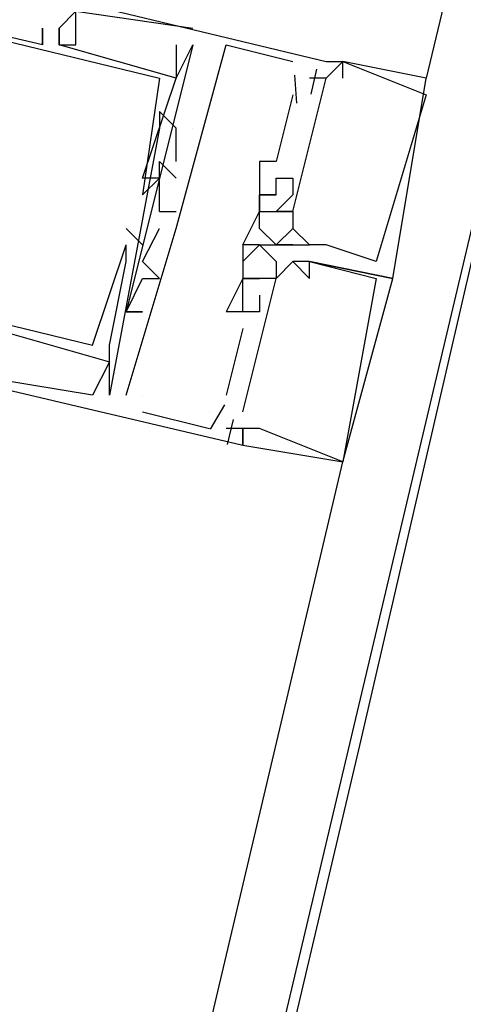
# Model space of a CAD drawing. Header units: feet. Extents: x -79 to 198, y -22 to 181.
# Tile 104 of 256: x 121.355 to 121.71, y 48.184 to 48.971. Entities that reach past the tile are written whole.
import ezdxf

# ---------------------------------------------------------------- set-up
doc = ezdxf.new("R2010")
doc.units = ezdxf.units.FT
doc.layers.add('A-LINEA', color=7, linetype='CONTINUOUS')

msp = doc.modelspace()

# ---------------------------------------------------------------- linework, layer by layer
at = {"layer": 'A-LINEA'}
for p, q in [((123.44, 56.2978), (121.68, 48.9244)), ((121.3733, 48.9644), (121.3733, 48.9644)), ((121.3733, 48.9644), (121.3733, 48.9644)), ((121.3733, 48.9644), (121.3733, 48.9644)), ((121.3733, 48.9644), (121.3733, 48.9644)), ((121.3733, 48.9644), (121.3733, 48.9644)), ((121.3733, 48.9644), (121.3733, 48.9644)), ((121.3867, 48.9644), (121.3867, 48.9644)), ((121.3867, 48.9644), (121.3867, 48.9644)), ((121.3867, 48.9644), (121.3867, 48.9644)), ((121.3867, 48.9644), (121.3867, 48.9644)), ((121.3867, 48.9644), (121.3867, 48.9644)), ((121.3867, 48.9644), (121.3867, 48.9644)), ((121.3867, 48.9644), (121.3867, 48.9644)), ((121.3867, 48.9644), (121.3867, 48.9644)), ((121.3867, 48.9644), (121.3867, 48.9644)), ((121.3867, 48.9644), (121.3867, 48.9644)), ((121.3867, 48.9644), (121.3867, 48.9644)), ((121.3867, 48.9644), (121.3867, 48.9644)), ((121.3867, 48.9644), (121.3867, 48.9644)), ((121.3867, 48.9644), (121.3867, 48.9644)), ((121.3867, 48.9644), (121.3867, 48.9644)), ((121.4933, 48.9644), (121.4933, 48.9644)), ((121.4933, 48.9644), (121.4933, 48.9644)), ((121.4933, 48.9644), (121.4933, 48.9644)), ((121.3733, 48.9511), (121.3733, 48.9511)), ((121.3733, 48.9511), (121.3733, 48.9511)), ((121.3733, 48.9511), (121.3733, 48.9511)), ((121.3733, 48.9511), (121.3733, 48.9511)), ((121.3733, 48.9511), (121.3733, 48.9511)), ((121.3733, 48.9511), (121.3733, 48.9511)), ((121.3867, 48.9511), (121.3867, 48.9511)), ((121.3867, 48.9511), (121.3867, 48.9511)), ((121.3867, 48.9511), (121.3867, 48.9511)), ((121.3867, 48.9511), (121.3867, 48.9511)), ((121.3867, 48.9511), (121.3867, 48.9511)), ((121.3867, 48.9511), (121.3867, 48.9511)), ((121.3867, 48.9511), (121.3867, 48.9511)), ((121.3867, 48.9511), (121.3867, 48.9511)), ((121.3867, 48.9511), (121.3867, 48.9511)), ((121.4, 48.9511), (121.4, 48.9511)), ((121.4, 48.9511), (121.4, 48.9511)), ((121.4, 48.9511), (121.4, 48.9511)), ((121.4933, 48.9511), (121.44, 48.7378)), ((121.4933, 48.9511), (121.44, 48.7378)), ((121.4933, 48.9511), (121.44, 48.7378)), ((121.48, 48.9511), (121.48, 48.9511)), ((121.48, 48.9511), (121.48, 48.9511)), ((121.48, 48.9511), (121.48, 48.9511)), ((121.48, 48.9511), (121.48, 48.9511)), ((121.48, 48.9511), (121.48, 48.9511)), ((121.48, 48.9511), (121.48, 48.9511)), ((121.4933, 48.9511), (121.4933, 48.9511)), ((121.4933, 48.9511), (121.4933, 48.9511)), ((121.4933, 48.9511), (121.4933, 48.9511)), ((121.4933, 48.9511), (121.4933, 48.9511)), ((121.4933, 48.9511), (121.4933, 48.9511)), ((121.4933, 48.9511), (121.4933, 48.9511)), ((121.4933, 48.9511), (121.4933, 48.9511)), ((121.4933, 48.9511), (121.4933, 48.9511)), ((121.4933, 48.9511), (121.4933, 48.9511)), ((121.52, 48.9511), (121.52, 48.9511)), ((121.52, 48.9511), (121.52, 48.9511)), ((121.52, 48.9511), (121.52, 48.9511)), ((121.5733, 48.9378), (121.5733, 48.9378)), ((121.5733, 48.9378), (121.5733, 48.9378)), ((121.5733, 48.9378), (121.5733, 48.9378)), ((121.6, 48.9378), (121.6, 48.9378)), ((121.6, 48.9378), (121.6, 48.9378)), ((121.6, 48.9378), (121.6, 48.9378)), ((121.6, 48.9378), (121.6, 48.9378)), ((121.6, 48.9378), (121.6, 48.9378)), ((121.6, 48.9378), (121.6, 48.9378)), ((121.6133, 48.9378), (121.6133, 48.9378)), ((121.6133, 48.9378), (121.6133, 48.9378)), ((121.6133, 48.9378), (121.6133, 48.9378)), ((121.6133, 48.9378), (121.6133, 48.9378)), ((121.6133, 48.9378), (121.6133, 48.9378)), ((121.6133, 48.9378), (121.6133, 48.9378)), ((121.6133, 48.9378), (121.6133, 48.9378)), ((121.6133, 48.9378), (121.6133, 48.9378)), ((121.6133, 48.9378), (121.6133, 48.9378)), ((121.6133, 48.9378), (121.6133, 48.9378)), ((121.6133, 48.9378), (121.6133, 48.9378)), ((121.6133, 48.9378), (121.6133, 48.9378)), ((121.6133, 48.9378), (121.6133, 48.9378)), ((121.6133, 48.9378), (121.6133, 48.9378)), ((121.6133, 48.9378), (121.6133, 48.9378)), ((121.5923, 48.9317), (121.5876, 48.9117)), ((121.5923, 48.9317), (121.5876, 48.9117)), ((121.5923, 48.9317), (121.5876, 48.9117)), ((121.4667, 48.9244), (121.4667, 48.9244)), ((121.4667, 48.9244), (121.4667, 48.9244)), ((121.4667, 48.9244), (121.4667, 48.9244)), ((121.4667, 48.9244), (121.4667, 48.9244)), ((121.4667, 48.9244), (121.4667, 48.9244)), ((121.4667, 48.9244), (121.4667, 48.9244)), ((121.48, 48.9244), (121.48, 48.9244)), ((121.48, 48.9244), (121.48, 48.9244)), ((121.48, 48.9244), (121.48, 48.9244)), ((121.48, 48.9244), (121.48, 48.9244)), ((121.48, 48.9244), (121.48, 48.9244)), ((121.48, 48.9244), (121.48, 48.9244)), ((121.48, 48.9244), (121.48, 48.9244)), ((121.48, 48.9244), (121.48, 48.9244)), ((121.48, 48.9244), (121.48, 48.9244)), ((121.48, 48.9244), (121.48, 48.9244)), ((121.48, 48.9244), (121.48, 48.9244)), ((121.48, 48.9244), (121.48, 48.9244)), ((121.5746, 48.9269), (121.5762, 48.9043)), ((121.5746, 48.9269), (121.5762, 48.9043)), ((121.5746, 48.9269), (121.5762, 48.9043)), ((121.5867, 48.9244), (121.5867, 48.9244)), ((121.5867, 48.9244), (121.5867, 48.9244)), ((121.5867, 48.9244), (121.5867, 48.9244)), ((121.6, 48.9244), (121.6, 48.9244)), ((121.6, 48.9244), (121.6, 48.9244)), ((121.6, 48.9244), (121.6, 48.9244)), ((121.6, 48.9244), (121.6, 48.9244)), ((121.6, 48.9244), (121.6, 48.9244)), ((121.6, 48.9244), (121.6, 48.9244)), ((121.6, 48.9244), (121.6, 48.9244)), ((121.6, 48.9244), (121.6, 48.9244)), ((121.6, 48.9244), (121.6, 48.9244)), ((121.6133, 48.9244), (121.6133, 48.9244)), ((121.6133, 48.9244), (121.6133, 48.9244)), ((121.6133, 48.9244), (121.6133, 48.9244)), ((121.6133, 48.9244), (121.6133, 48.9244)), ((121.6133, 48.9244), (121.6133, 48.9244)), ((121.6133, 48.9244), (121.6133, 48.9244)), ((121.68, 48.9244), (121.68, 48.9244)), ((121.68, 48.9244), (121.68, 48.9244)), ((121.68, 48.9244), (121.68, 48.9244)), ((121.68, 48.9244), (121.68, 48.9244)), ((121.68, 48.9244), (121.68, 48.9244)), ((121.68, 48.9244), (121.68, 48.9244)), ((121.5733, 48.9111), (121.56, 48.8578)), ((121.5733, 48.9111), (121.56, 48.8578)), ((121.5733, 48.9111), (121.56, 48.8578)), ((121.5733, 48.9111), (121.5733, 48.9111)), ((121.5733, 48.9111), (121.5733, 48.9111)), ((121.5733, 48.9111), (121.5733, 48.9111)), ((121.68, 48.9111), (121.68, 48.9111)), ((121.68, 48.9111), (121.68, 48.9111)), ((121.68, 48.9111), (121.68, 48.9111)), ((121.68, 48.9111), (121.68, 48.9111)), ((121.68, 48.9111), (121.68, 48.9111)), ((121.68, 48.9111), (121.68, 48.9111)), ((121.4667, 48.8978), (121.4667, 48.8978)), ((121.4667, 48.8978), (121.4667, 48.8978)), ((121.4667, 48.8978), (121.4667, 48.8978)), ((121.4667, 48.8844), (121.4667, 48.8844)), ((121.4667, 48.8844), (121.4667, 48.8844)), ((121.4667, 48.8844), (121.4667, 48.8844)), ((121.48, 48.8578), (121.48, 48.8844)), ((121.48, 48.8844), (121.48, 48.8844)), ((121.48, 48.8844), (121.48, 48.8844)), ((121.48, 48.8578), (121.48, 48.8844)), ((121.48, 48.8844), (121.48, 48.8844)), ((121.48, 48.8844), (121.48, 48.8844)), ((121.48, 48.8578), (121.48, 48.8844)), ((121.48, 48.8844), (121.48, 48.8844)), ((121.48, 48.8844), (121.48, 48.8844)), ((121.4933, 48.8844), (121.4933, 48.8844)), ((121.4933, 48.8844), (121.4933, 48.8844)), ((121.4933, 48.8844), (121.4933, 48.8844)), ((121.4933, 48.8844), (121.4933, 48.8844)), ((121.4933, 48.8844), (121.4933, 48.8844)), ((121.4933, 48.8844), (121.4933, 48.8844)), ((121.4667, 48.8578), (121.4667, 48.8578)), ((121.4667, 48.8578), (121.4667, 48.8578)), ((121.4667, 48.8578), (121.4667, 48.8578)), ((121.48, 48.8578), (121.48, 48.8578)), ((121.48, 48.8578), (121.48, 48.8578)), ((121.48, 48.8578), (121.48, 48.8578)), ((121.5467, 48.8578), (121.5467, 48.8578)), ((121.5467, 48.8578), (121.5467, 48.8578)), ((121.5467, 48.8578), (121.5467, 48.8578)), ((121.56, 48.8578), (121.56, 48.8578)), ((121.56, 48.8578), (121.56, 48.8578)), ((121.56, 48.8578), (121.56, 48.8578)), ((121.4533, 48.8444), (121.4533, 48.8444)), ((121.4533, 48.8444), (121.4533, 48.8444)), ((121.4533, 48.8444), (121.4533, 48.8444)), ((121.4533, 48.8444), (121.4533, 48.8444)), ((121.4533, 48.8444), (121.4533, 48.8444)), ((121.4533, 48.8444), (121.4533, 48.8444)), ((121.4667, 48.8444), (121.4667, 48.8444)), ((121.4667, 48.8444), (121.4667, 48.8444)), ((121.4667, 48.8444), (121.4667, 48.8444)), ((121.4667, 48.8444), (121.4667, 48.8444)), ((121.4667, 48.8444), (121.4667, 48.8444)), ((121.4667, 48.8444), (121.4667, 48.8444)), ((121.48, 48.8444), (121.48, 48.8444)), ((121.48, 48.8444), (121.48, 48.8444)), ((121.48, 48.8444), (121.48, 48.8444)), ((121.56, 48.8444), (121.56, 48.8444)), ((121.56, 48.8444), (121.56, 48.8444)), ((121.56, 48.8444), (121.56, 48.8444)), ((121.5733, 48.8444), (121.5733, 48.8444)), ((121.5733, 48.8444), (121.5733, 48.8444)), ((121.5733, 48.8444), (121.5733, 48.8444)), ((121.4533, 48.8311), (121.4533, 48.8311)), ((121.4533, 48.8311), (121.4533, 48.8311)), ((121.4533, 48.8311), (121.4533, 48.8311)), ((121.4533, 48.8311), (121.4533, 48.8311)), ((121.4533, 48.8311), (121.4533, 48.8311)), ((121.4533, 48.8311), (121.4533, 48.8311)), ((121.5467, 48.8311), (121.5467, 48.8311)), ((121.5467, 48.8311), (121.5467, 48.8311)), ((121.5467, 48.8311), (121.5467, 48.8311)), ((121.5467, 48.8311), (121.5467, 48.8311)), ((121.5467, 48.8311), (121.5467, 48.8311)), ((121.5467, 48.8311), (121.5467, 48.8311)), ((121.56, 48.8311), (121.56, 48.8311)), ((121.56, 48.8311), (121.56, 48.8311)), ((121.56, 48.8311), (121.56, 48.8311)), ((121.56, 48.8311), (121.56, 48.8311)), ((121.56, 48.8311), (121.56, 48.8311)), ((121.56, 48.8311), (121.56, 48.8311)), ((121.5733, 48.8311), (121.5733, 48.8311)), ((121.5733, 48.8311), (121.5733, 48.8311)), ((121.5733, 48.8311), (121.5733, 48.8311)), ((121.4667, 48.8178), (121.4667, 48.8178)), ((121.4667, 48.8178), (121.4667, 48.8178)), ((121.4667, 48.8178), (121.4667, 48.8178)), ((121.4667, 48.8178), (121.48, 48.8178)), ((121.4667, 48.8178), (121.4667, 48.8178)), ((121.4667, 48.8178), (121.48, 48.8178)), ((121.4667, 48.8178), (121.4667, 48.8178)), ((121.4667, 48.8178), (121.48, 48.8178)), ((121.4667, 48.8178), (121.4667, 48.8178)), ((121.48, 48.8178), (121.48, 48.8178)), ((121.48, 48.8178), (121.48, 48.8178)), ((121.48, 48.8178), (121.48, 48.8178)), ((121.5467, 48.8178), (121.5467, 48.8178)), ((121.5467, 48.8178), (121.5467, 48.8178)), ((121.5467, 48.8178), (121.5467, 48.8178)), ((121.5467, 48.8178), (121.5467, 48.8178)), ((121.5467, 48.8178), (121.5467, 48.8178)), ((121.5467, 48.8178), (121.5467, 48.8178)), ((121.5467, 48.8178), (121.5467, 48.8178)), ((121.5467, 48.8178), (121.5467, 48.8178)), ((121.5467, 48.8178), (121.5467, 48.8178)), ((121.5467, 48.8178), (121.5467, 48.8178)), ((121.5467, 48.8178), (121.5467, 48.8178)), ((121.5467, 48.8178), (121.5467, 48.8178)), ((121.5467, 48.8178), (121.5467, 48.8178)), ((121.5467, 48.8178), (121.5467, 48.8178)), ((121.5467, 48.8178), (121.5467, 48.8178)), ((121.56, 48.8178), (121.56, 48.8178)), ((121.56, 48.8178), (121.56, 48.8178)), ((121.56, 48.8178), (121.56, 48.8178)), ((121.56, 48.8178), (121.56, 48.8178)), ((121.56, 48.8178), (121.56, 48.8178)), ((121.56, 48.8178), (121.56, 48.8178)), ((121.56, 48.8178), (121.56, 48.8178)), ((121.56, 48.8178), (121.56, 48.8178)), ((121.56, 48.8178), (121.56, 48.8178)), ((121.56, 48.8178), (121.56, 48.8178)), ((121.56, 48.8178), (121.56, 48.8178)), ((121.56, 48.8178), (121.56, 48.8178)), ((121.5733, 48.8178), (121.5733, 48.8178)), ((121.5733, 48.8178), (121.5733, 48.8178)), ((121.5733, 48.8178), (121.5733, 48.8178)), ((121.5733, 48.8178), (121.5733, 48.8178)), ((121.5733, 48.8178), (121.5733, 48.8178)), ((121.5733, 48.8178), (121.5733, 48.8178)), ((121.5733, 48.8178), (121.5733, 48.8178)), ((121.5733, 48.8178), (121.5733, 48.8178)), ((121.5733, 48.8178), (121.5733, 48.8178)), ((121.5733, 48.8178), (121.5733, 48.8178)), ((121.5733, 48.8178), (121.5733, 48.8178)), ((121.5733, 48.8178), (121.5733, 48.8178)), ((121.5733, 48.8178), (121.5733, 48.8178)), ((121.5733, 48.8178), (121.5733, 48.8178)), ((121.5733, 48.8178), (121.5733, 48.8178)), ((121.5733, 48.8178), (121.5733, 48.8178)), ((121.5733, 48.8178), (121.5733, 48.8178)), ((121.5733, 48.8178), (121.5733, 48.8178)), ((121.44, 48.8044), (121.4533, 48.7911)), ((121.44, 48.8044), (121.44, 48.8044)), ((121.44, 48.6711), (121.48, 48.8044)), ((121.44, 48.8044), (121.4533, 48.7911)), ((121.44, 48.8044), (121.44, 48.8044)), ((121.44, 48.6711), (121.48, 48.8044)), ((121.44, 48.8044), (121.4533, 48.7911)), ((121.44, 48.8044), (121.44, 48.8044)), ((121.44, 48.6711), (121.48, 48.8044)), ((121.4667, 48.8044), (121.4667, 48.8044)), ((121.4667, 48.8044), (121.4667, 48.8044)), ((121.4667, 48.8044), (121.4667, 48.8044)), ((121.4667, 48.8044), (121.4667, 48.8044)), ((121.4667, 48.8044), (121.4667, 48.8044)), ((121.4667, 48.8044), (121.4667, 48.8044)), ((121.4667, 48.8044), (121.4667, 48.8044)), ((121.4667, 48.8044), (121.4667, 48.8044)), ((121.4667, 48.8044), (121.4667, 48.8044)), ((121.48, 48.8044), (121.48, 48.8044)), ((121.48, 48.8044), (121.48, 48.8044)), ((121.48, 48.8044), (121.48, 48.8044)), ((121.48, 48.8044), (121.48, 48.8044)), ((121.48, 48.8044), (121.48, 48.8044)), ((121.48, 48.8044), (121.48, 48.8044)), ((121.5467, 48.8044), (121.5467, 48.8044)), ((121.5467, 48.8044), (121.5467, 48.8044)), ((121.5467, 48.8044), (121.5467, 48.8044)), ((121.5467, 48.8044), (121.5467, 48.8044)), ((121.5467, 48.8044), (121.5467, 48.8044)), ((121.5467, 48.8044), (121.5467, 48.8044)), ((121.5733, 48.8044), (121.5733, 48.8044)), ((121.5733, 48.8044), (121.5733, 48.8044)), ((121.5733, 48.8044), (121.5733, 48.8044)), ((121.5733, 48.8044), (121.5733, 48.8044)), ((121.5733, 48.8044), (121.5733, 48.8044)), ((121.5733, 48.8044), (121.5733, 48.8044)), ((121.5733, 48.8044), (121.5733, 48.8044)), ((121.5733, 48.8044), (121.5733, 48.8044)), ((121.5733, 48.8044), (121.5733, 48.8044)), ((121.5733, 48.8044), (121.5733, 48.8044)), ((121.5733, 48.8044), (121.5733, 48.8044)), ((121.5733, 48.8044), (121.5733, 48.8044)), ((121.44, 48.7911), (121.44, 48.7911)), ((121.44, 48.7911), (121.44, 48.7911)), ((121.44, 48.7911), (121.44, 48.7911)), ((121.44, 48.7911), (121.44, 48.7911)), ((121.44, 48.7911), (121.44, 48.7911)), ((121.44, 48.7911), (121.44, 48.7911)), ((121.4533, 48.7911), (121.4533, 48.7911)), ((121.4533, 48.7911), (121.4533, 48.7911)), ((121.4533, 48.7911), (121.4533, 48.7911)), ((121.5333, 48.7911), (121.5333, 48.7911)), ((121.5333, 48.7911), (121.5333, 48.7911)), ((121.5333, 48.7911), (121.5333, 48.7911)), ((121.5333, 48.7911), (121.5333, 48.7911)), ((121.5333, 48.7911), (121.5333, 48.7911)), ((121.5333, 48.7911), (121.5333, 48.7911)), ((121.5333, 48.7911), (121.5333, 48.7911)), ((121.5333, 48.7911), (121.5333, 48.7911)), ((121.5333, 48.7911), (121.5333, 48.7911)), ((121.5467, 48.7911), (121.5467, 48.7911)), ((121.5467, 48.7911), (121.5467, 48.7911)), ((121.5467, 48.7911), (121.5467, 48.7911)), ((121.5467, 48.7911), (121.5467, 48.7911)), ((121.5467, 48.7911), (121.5467, 48.7911)), ((121.5467, 48.7911), (121.5467, 48.7911)), ((121.5467, 48.7911), (121.5467, 48.7911)), ((121.5467, 48.7911), (121.5467, 48.7911)), ((121.5467, 48.7911), (121.5467, 48.7911)), ((121.5467, 48.7911), (121.5467, 48.7911)), ((121.5467, 48.7911), (121.5467, 48.7911)), ((121.5467, 48.7911), (121.5467, 48.7911)), ((121.5733, 48.7911), (121.56, 48.7911)), ((121.56, 48.7911), (121.56, 48.7911)), ((121.5733, 48.7911), (121.56, 48.7911)), ((121.56, 48.7911), (121.56, 48.7911)), ((121.5733, 48.7911), (121.56, 48.7911)), ((121.56, 48.7911), (121.56, 48.7911)), ((121.56, 48.7911), (121.56, 48.7911)), ((121.56, 48.7911), (121.56, 48.7911)), ((121.56, 48.7911), (121.56, 48.7911)), ((121.56, 48.7911), (121.56, 48.7911)), ((121.56, 48.7911), (121.56, 48.7911)), ((121.56, 48.7911), (121.56, 48.7911)), ((121.56, 48.7911), (121.56, 48.7911)), ((121.56, 48.7911), (121.56, 48.7911)), ((121.56, 48.7911), (121.56, 48.7911)), ((121.56, 48.7911), (121.56, 48.7911)), ((121.56, 48.7911), (121.56, 48.7911)), ((121.56, 48.7911), (121.56, 48.7911)), ((121.5733, 48.7911), (121.5733, 48.7911)), ((121.5733, 48.7911), (121.5733, 48.7911)), ((121.5733, 48.7911), (121.5733, 48.7911)), ((121.5733, 48.7911), (121.5733, 48.7911)), ((121.5733, 48.7911), (121.5733, 48.7911)), ((121.5733, 48.7911), (121.5733, 48.7911)), ((121.5733, 48.7911), (121.5733, 48.7911)), ((121.5733, 48.7911), (121.5733, 48.7911)), ((121.5733, 48.7911), (121.5733, 48.7911)), ((121.5867, 48.7911), (121.5867, 48.7911)), ((121.5867, 48.7911), (121.5867, 48.7911)), ((121.5867, 48.7911), (121.5867, 48.7911)), ((121.5867, 48.7911), (121.5867, 48.7911)), ((121.5867, 48.7911), (121.5867, 48.7911)), ((121.5867, 48.7911), (121.5867, 48.7911)), ((121.5867, 48.7911), (121.5867, 48.7911)), ((121.5867, 48.7911), (121.5867, 48.7911)), ((121.5867, 48.7911), (121.5867, 48.7911)), ((121.5867, 48.7911), (121.5867, 48.7911)), ((121.5867, 48.7911), (121.5867, 48.7911)), ((121.5867, 48.7911), (121.5867, 48.7911)), ((121.5867, 48.7911), (121.5867, 48.7911)), ((121.5867, 48.7911), (121.5867, 48.7911)), ((121.5867, 48.7911), (121.5867, 48.7911)), ((121.5867, 48.7911), (121.5867, 48.7911)), ((121.5867, 48.7911), (121.5867, 48.7911)), ((121.5867, 48.7911), (121.5867, 48.7911)), ((121.6, 48.7911), (121.6, 48.7911)), ((121.6, 48.7911), (121.6, 48.7911)), ((121.6, 48.7911), (121.6, 48.7911)), ((121.6, 48.7911), (121.6, 48.7911)), ((121.6, 48.7911), (121.6, 48.7911)), ((121.6, 48.7911), (121.6, 48.7911)), ((121.6, 48.7911), (121.6, 48.7911)), ((121.6, 48.7911), (121.6, 48.7911)), ((121.6, 48.7911), (121.6, 48.7911)), ((121.6, 48.7911), (121.6, 48.7911)), ((121.6, 48.7911), (121.6, 48.7911)), ((121.6, 48.7911), (121.6, 48.7911)), ((121.44, 48.7778), (121.44, 48.7778)), ((121.44, 48.7778), (121.44, 48.7778)), ((121.44, 48.7778), (121.44, 48.7778)), ((121.44, 48.7778), (121.44, 48.7778)), ((121.44, 48.7778), (121.44, 48.7778)), ((121.44, 48.7778), (121.44, 48.7778)), ((121.4533, 48.7778), (121.4533, 48.7778)), ((121.4533, 48.7778), (121.4533, 48.7778)), ((121.4533, 48.7778), (121.4533, 48.7778)), ((121.5333, 48.7778), (121.5333, 48.7778)), ((121.5333, 48.7778), (121.5333, 48.7778)), ((121.5333, 48.7778), (121.5333, 48.7778)), ((121.56, 48.7778), (121.56, 48.7778)), ((121.56, 48.7778), (121.56, 48.7778)), ((121.56, 48.7778), (121.56, 48.7778)), ((121.5733, 48.7778), (121.5733, 48.7778)), ((121.5733, 48.7778), (121.5733, 48.7778)), ((121.5733, 48.7778), (121.5733, 48.7778)), ((121.5733, 48.7778), (121.5733, 48.7778)), ((121.5733, 48.7778), (121.5733, 48.7778)), ((121.5733, 48.7778), (121.5733, 48.7778)), ((121.5867, 48.7778), (121.5867, 48.7778)), ((121.5867, 48.7778), (121.5867, 48.7778)), ((121.5867, 48.7778), (121.5867, 48.7778)), ((121.5867, 48.7778), (121.5867, 48.7778)), ((121.5867, 48.7778), (121.5867, 48.7778)), ((121.5867, 48.7778), (121.5867, 48.7778)), ((121.5867, 48.7778), (121.5867, 48.7778)), ((121.5867, 48.7778), (121.5867, 48.7778)), ((121.5867, 48.7778), (121.5867, 48.7778)), ((121.5867, 48.7778), (121.5867, 48.7778)), ((121.5867, 48.7778), (121.5867, 48.7778)), ((121.5867, 48.7778), (121.5867, 48.7778)), ((121.64, 48.7778), (121.64, 48.7778)), ((121.64, 48.7778), (121.64, 48.7778)), ((121.64, 48.7778), (121.64, 48.7778)), ((121.64, 48.7778), (121.64, 48.7778)), ((121.64, 48.7778), (121.64, 48.7778)), ((121.64, 48.7778), (121.64, 48.7778)), ((121.6533, 48.7778), (121.6533, 48.7778)), ((121.6533, 48.7778), (121.6533, 48.7778)), ((121.4533, 48.7644), (121.4533, 48.7644)), ((121.4533, 48.7644), (121.4533, 48.7644)), ((121.4533, 48.7644), (121.4533, 48.7644)), ((121.4667, 48.7644), (121.4667, 48.7644)), ((121.4667, 48.7644), (121.4667, 48.7644)), ((121.4667, 48.7644), (121.4667, 48.7644)), ((121.5333, 48.7644), (121.5333, 48.7644)), ((121.5333, 48.7644), (121.5333, 48.7644)), ((121.5333, 48.7644), (121.5333, 48.7644)), ((121.5333, 48.7644), (121.5333, 48.7644)), ((121.5333, 48.7644), (121.5333, 48.7644)), ((121.5333, 48.7644), (121.5333, 48.7644)), ((121.5333, 48.7644), (121.5333, 48.7644)), ((121.5333, 48.7644), (121.5333, 48.7644)), ((121.5333, 48.7644), (121.5333, 48.7644)), ((121.5467, 48.7644), (121.5467, 48.7644)), ((121.5467, 48.7644), (121.5467, 48.7644)), ((121.5467, 48.7644), (121.5467, 48.7644)), ((121.5467, 48.7644), (121.5467, 48.7644)), ((121.5467, 48.7644), (121.5467, 48.7644)), ((121.5467, 48.7644), (121.5467, 48.7644)), ((121.56, 48.7644), (121.56, 48.7644)), ((121.56, 48.7644), (121.56, 48.7644)), ((121.56, 48.7644), (121.56, 48.7644)), ((121.56, 48.7644), (121.56, 48.7644)), ((121.56, 48.7644), (121.56, 48.7644)), ((121.56, 48.7644), (121.56, 48.7644)), ((121.5867, 48.7644), (121.5867, 48.7644)), ((121.5867, 48.7644), (121.5867, 48.7644)), ((121.5867, 48.7644), (121.5867, 48.7644)), ((121.64, 48.7644), (121.64, 48.7644)), ((121.64, 48.7644), (121.64, 48.7644)), ((121.64, 48.7644), (121.64, 48.7644)), ((121.6533, 48.7644), (121.6533, 48.7644)), ((121.6533, 48.7644), (121.6533, 48.7644)), ((121.6533, 48.7644), (121.6533, 48.7644)), ((121.6533, 48.7644), (121.6533, 48.7644)), ((121.6533, 48.7644), (121.6533, 48.7644)), ((121.6533, 48.7644), (121.6533, 48.7644)), ((121.6533, 48.7644), (121.6533, 48.7644)), ((121.6533, 48.7644), (121.6533, 48.7644)), ((121.6533, 48.7644), (121.6533, 48.7644)), ((121.5333, 48.7511), (121.5333, 48.7511)), ((121.5333, 48.7511), (121.5333, 48.7511)), ((121.5333, 48.7511), (121.5333, 48.7511)), ((121.5467, 48.7511), (121.5467, 48.7511)), ((121.5467, 48.7511), (121.5467, 48.7511)), ((121.5467, 48.7511), (121.5467, 48.7511)), ((121.64, 48.7511), (121.64, 48.7511)), ((121.64, 48.7511), (121.64, 48.7511)), ((121.4267, 48.7378), (121.4267, 48.7378)), ((121.4267, 48.7378), (121.4267, 48.7378)), ((121.4267, 48.7378), (121.4267, 48.7378)), ((121.4267, 48.7378), (121.4267, 48.7378)), ((121.4267, 48.7378), (121.4267, 48.7378)), ((121.4267, 48.7378), (121.4267, 48.7378)), ((121.44, 48.7378), (121.44, 48.7378)), ((121.44, 48.7378), (121.44, 48.7378)), ((121.44, 48.7378), (121.44, 48.7378)), ((121.44, 48.7378), (121.44, 48.7378)), ((121.44, 48.7378), (121.44, 48.7378)), ((121.44, 48.7378), (121.44, 48.7378)), ((121.44, 48.7378), (121.44, 48.7378)), ((121.44, 48.7378), (121.44, 48.7378)), ((121.44, 48.7378), (121.44, 48.7378)), ((121.4533, 48.7378), (121.4533, 48.7378)), ((121.4533, 48.7378), (121.4533, 48.7378)), ((121.4533, 48.7378), (121.4533, 48.7378)), ((121.5333, 48.7378), (121.52, 48.7378)), ((121.52, 48.7378), (121.52, 48.7378)), ((121.5333, 48.7378), (121.52, 48.7378)), ((121.52, 48.7378), (121.52, 48.7378)), ((121.5333, 48.7378), (121.52, 48.7378)), ((121.52, 48.7378), (121.52, 48.7378)), ((121.5333, 48.7378), (121.5333, 48.7378)), ((121.5333, 48.7378), (121.5333, 48.7378)), ((121.5333, 48.7378), (121.5333, 48.7378)), ((121.5333, 48.7378), (121.5333, 48.7378)), ((121.5333, 48.7378), (121.5333, 48.7378)), ((121.5333, 48.7378), (121.5333, 48.7378)), ((121.5467, 48.7378), (121.5467, 48.7378)), ((121.5467, 48.7378), (121.5467, 48.7378)), ((121.5467, 48.7378), (121.5467, 48.7378)), ((121.3333, 48.7244), (121.4267, 48.6978)), ((121.3333, 48.7244), (121.4267, 48.6978)), ((121.3333, 48.7244), (121.4267, 48.6978)), ((121.5333, 48.7244), (121.52, 48.6711)), ((121.5333, 48.7244), (121.52, 48.6711)), ((121.5333, 48.7244), (121.52, 48.6711)), ((121.5333, 48.7244), (121.5333, 48.7244)), ((121.5333, 48.7244), (121.5333, 48.7244)), ((121.5333, 48.7244), (121.5333, 48.7244)), ((121.4133, 48.7111), (121.4133, 48.7111)), ((121.4133, 48.7111), (121.4133, 48.7111)), ((121.4133, 48.7111), (121.4133, 48.7111)), ((121.4267, 48.7111), (121.4267, 48.7111)), ((121.4267, 48.7111), (121.4267, 48.7111)), ((121.4267, 48.7111), (121.4267, 48.7111)), ((121.4267, 48.6978), (121.4133, 48.6711)), ((121.4267, 48.6978), (121.4133, 48.6711)), ((121.4267, 48.6978), (121.4133, 48.6711)), ((121.4267, 48.6978), (121.4267, 48.6978)), ((121.4267, 48.6978), (121.4267, 48.6978)), ((121.4267, 48.6978), (121.4267, 48.6978)), ((121.4133, 48.6711), (121.3333, 48.6844)), ((121.4133, 48.6711), (121.3333, 48.6844)), ((121.4133, 48.6711), (121.3333, 48.6844)), ((121.4133, 48.6711), (121.4133, 48.6711)), ((121.4133, 48.6711), (121.4133, 48.6711)), ((121.4133, 48.6711), (121.4133, 48.6711)), ((121.4133, 48.6711), (121.4133, 48.6711)), ((121.4133, 48.6711), (121.4133, 48.6711)), ((121.4133, 48.6711), (121.4133, 48.6711)), ((121.4267, 48.6711), (121.4267, 48.6711)), ((121.4267, 48.6711), (121.4267, 48.6711)), ((121.4267, 48.6711), (121.4267, 48.6711)), ((121.4267, 48.6711), (121.4267, 48.6711)), ((121.4267, 48.6711), (121.4267, 48.6711)), ((121.4267, 48.6711), (121.4267, 48.6711)), ((121.44, 48.6711), (121.44, 48.6711)), ((121.44, 48.6711), (121.44, 48.6711)), ((121.44, 48.6711), (121.44, 48.6711)), ((121.4533, 48.6711), (121.4533, 48.6711)), ((121.4533, 48.6711), (121.4533, 48.6711)), ((121.4533, 48.6711), (121.4533, 48.6711)), ((121.52, 48.6711), (121.52, 48.6711)), ((121.52, 48.6711), (121.52, 48.6711)), ((121.52, 48.6711), (121.52, 48.6711)), ((121.5188, 48.6635), (121.5072, 48.644)), ((121.5188, 48.6635), (121.5072, 48.644)), ((121.5188, 48.6635), (121.5072, 48.644)), ((121.4533, 48.6578), (121.5067, 48.6444)), ((121.4533, 48.6578), (121.4533, 48.6578)), ((121.4533, 48.6578), (121.5067, 48.6444)), ((121.4533, 48.6578), (121.4533, 48.6578)), ((121.4533, 48.6578), (121.5067, 48.6444)), ((121.4533, 48.6578), (121.4533, 48.6578)), ((121.5067, 48.6578), (121.5067, 48.6578)), ((121.5067, 48.6578), (121.5067, 48.6578)), ((121.5067, 48.6578), (121.5067, 48.6578)), ((121.5067, 48.6578), (121.5067, 48.6578)), ((121.5067, 48.6578), (121.5067, 48.6578)), ((121.5067, 48.6578), (121.5067, 48.6578)), ((121.5333, 48.6578), (121.5333, 48.6578)), ((121.5333, 48.6578), (121.5333, 48.6578)), ((121.5333, 48.6578), (121.5333, 48.6578)), ((121.5257, 48.6517), (121.5209, 48.6317)), ((121.5257, 48.6517), (121.5209, 48.6317)), ((121.5257, 48.6517), (121.5209, 48.6317)), ((121.5067, 48.6444), (121.5067, 48.6444)), ((121.5067, 48.6444), (121.5067, 48.6444)), ((121.5067, 48.6444), (121.5067, 48.6444)), ((121.52, 48.6444), (121.52, 48.6444)), ((121.52, 48.6444), (121.52, 48.6444)), ((121.52, 48.6444), (121.52, 48.6444)), ((121.5333, 48.6444), (121.5333, 48.6444)), ((121.5333, 48.6444), (121.5333, 48.6444)), ((121.5333, 48.6444), (121.5333, 48.6444)), ((121.5333, 48.6444), (121.5333, 48.6444)), ((121.5333, 48.6444), (121.5333, 48.6444)), ((121.5333, 48.6444), (121.5333, 48.6444)), ((121.5467, 48.6444), (121.5467, 48.6444)), ((121.5467, 48.6444), (121.5467, 48.6444)), ((121.5467, 48.6444), (121.5467, 48.6444)), ((121.5333, 48.6311), (121.5333, 48.6311)), ((121.5333, 48.6311), (121.5333, 48.6311)), ((121.5333, 48.6311), (121.5333, 48.6311)), ((121.5333, 48.6311), (121.5333, 48.6311)), ((121.5333, 48.6311), (121.5333, 48.6311)), ((121.5333, 48.6311), (121.5333, 48.6311)), ((119.8667, 41.2311), (121.6133, 48.6178)), ((121.6133, 48.6178), (121.6133, 48.6178)), ((121.6133, 48.6178), (121.6133, 48.6178)), ((121.6133, 48.6178), (121.6133, 48.6178)), ((121.6133, 48.6178), (121.6133, 48.6178)), ((121.6133, 48.6178), (121.6133, 48.6178)), ((121.6133, 48.6178), (121.6133, 48.6178))]:
    msp.add_line(p, q, dxfattribs=at)
for points in [[(117, 59.0311), (123.76, 57.4311), (119.84, 40.8844)], [(123.7333, 57.2978), (123.4533, 56.1111), (123.1733, 54.9378), (122.8933, 53.7911), (122.6267, 52.6711), (122.3733, 51.5644), (122.12, 50.4844), (121.8667, 49.4311), (121.6267, 48.3911), (121.3867, 47.3778), (121.1467, 46.3778), (120.92, 45.4178), (120.6933, 44.4578), (120.4667, 43.5378), (120.2533, 42.6311), (120.0533, 41.7511), (119.84, 40.8844)], [(120.9067, 48.9378), (120.8933, 48.9511), (120.9333, 49.0978), (121.6, 48.9378), (121.6133, 48.9378)], [(120.9067, 48.9378), (120.8933, 48.9511), (120.9333, 49.0978), (121.6, 48.9378), (121.6133, 48.9378)], [(120.9067, 48.9378), (120.8933, 48.9511), (120.9333, 49.0978), (121.6, 48.9378), (121.6133, 48.9378)], [(121.3733, 48.9644), (121.3733, 48.9511), (120.9733, 49.0444), (120.9733, 49.0711), (120.9467, 49.0711), (120.9467, 49.0844), (120.9467, 49.0711), (120.9733, 49.0578), (120.9467, 48.9644), (120.9467, 48.9511), (120.9733, 49.0444), (121.4667, 48.9244), (121.4533, 48.8311), (121.4533, 48.8311), (121.4667, 48.8444), (121.4533, 48.8444), (121.48, 48.9244), (121.4933, 48.9511)], [(121.3733, 48.9644), (121.3733, 48.9511), (120.9733, 49.0444), (120.9733, 49.0711), (120.9467, 49.0711), (120.9467, 49.0844), (120.9467, 49.0711), (120.9733, 49.0578), (120.9467, 48.9644), (120.9467, 48.9511), (120.9733, 49.0444), (121.4667, 48.9244), (121.4533, 48.8311), (121.4533, 48.8311), (121.4667, 48.8444), (121.4533, 48.8444), (121.48, 48.9244), (121.4933, 48.9511)], [(121.3733, 48.9644), (121.3733, 48.9511), (120.9733, 49.0444), (120.9733, 49.0711), (120.9467, 49.0711), (120.9467, 49.0844), (120.9467, 49.0711), (120.9733, 49.0578), (120.9467, 48.9644), (120.9467, 48.9511), (120.9733, 49.0444), (121.4667, 48.9244), (121.4533, 48.8311), (121.4533, 48.8311), (121.4667, 48.8444), (121.4533, 48.8444), (121.48, 48.9244), (121.4933, 48.9511)], [(121.3733, 48.9644), (121.3733, 48.9511), (120.9733, 49.0444), (120.9733, 49.0711), (120.9467, 49.0711), (120.9467, 49.0844), (120.9467, 49.0711), (120.9733, 49.0578), (120.9467, 48.9644), (120.9467, 48.9511), (120.9733, 49.0444), (121.4667, 48.9244), (121.4533, 48.8311), (121.4533, 48.8311), (121.4667, 48.8444), (121.4533, 48.8444), (121.48, 48.9244), (121.4933, 48.9511)], [(121.3733, 48.9644), (121.3733, 48.9511), (120.9733, 49.0444), (120.9733, 49.0711), (120.9467, 49.0711), (120.9467, 49.0844), (120.9467, 49.0711), (120.9733, 49.0578), (120.9467, 48.9644), (120.9467, 48.9511), (120.9733, 49.0444), (121.4667, 48.9244), (121.4533, 48.8311), (121.4533, 48.8311), (121.4667, 48.8444), (121.4533, 48.8444), (121.48, 48.9244), (121.4933, 48.9511)], [(121.3733, 48.9644), (121.3733, 48.9511), (120.9733, 49.0444), (120.9733, 49.0711), (120.9467, 49.0711), (120.9467, 49.0844), (120.9467, 49.0711), (120.9733, 49.0578), (120.9467, 48.9644), (120.9467, 48.9511), (120.9733, 49.0444), (121.4667, 48.9244), (121.4533, 48.8311), (121.4533, 48.8311), (121.4667, 48.8444), (121.4533, 48.8444), (121.48, 48.9244), (121.4933, 48.9511)], [(121.4, 48.9778), (121.3867, 48.9644), (121.3867, 48.9511), (121.4, 48.9511), (121.4, 48.9778), (121.4933, 48.9644)], [(121.4, 48.9778), (121.3867, 48.9644), (121.3867, 48.9511), (121.4, 48.9511), (121.4, 48.9778), (121.4933, 48.9644)], [(121.4, 48.9778), (121.3867, 48.9644), (121.3867, 48.9511), (121.4, 48.9511), (121.4, 48.9778), (121.4933, 48.9644)], [(121.3733, 48.9511), (121.3733, 48.9644), (121.3733, 48.9644)], [(121.3733, 48.9511), (121.3733, 48.9644), (121.3733, 48.9644)], [(121.3733, 48.9511), (121.3733, 48.9644), (121.3733, 48.9644)], [(121.3733, 48.9511), (121.3733, 48.9644), (121.3733, 48.9644)], [(121.3733, 48.9511), (121.3733, 48.9644), (121.3733, 48.9644)], [(121.3733, 48.9511), (121.3733, 48.9644), (121.3733, 48.9644)], [(121.48, 48.9511), (121.48, 48.9244), (121.3867, 48.9511), (121.3867, 48.9644)], [(121.48, 48.9511), (121.48, 48.9244), (121.3867, 48.9511), (121.3867, 48.9644)], [(121.48, 48.9511), (121.48, 48.9244), (121.3867, 48.9511), (121.3867, 48.9644)], [(121.48, 48.9511), (121.48, 48.9244), (121.3867, 48.9511), (121.3867, 48.9644)], [(121.48, 48.9511), (121.48, 48.9244), (121.3867, 48.9511), (121.3867, 48.9644)], [(121.48, 48.9511), (121.48, 48.9244), (121.3867, 48.9511), (121.3867, 48.9644)], [(120.9067, 48.9378), (120.8933, 48.9511), (120.8533, 48.7911), (121.5333, 48.6311), (121.5333, 48.6444), (121.52, 48.6444)], [(120.9067, 48.9378), (120.8933, 48.9511), (120.8533, 48.7911), (121.5333, 48.6311), (121.5333, 48.6444), (121.52, 48.6444)], [(120.9067, 48.9378), (120.8933, 48.9511), (120.8533, 48.7911), (121.5333, 48.6311), (121.5333, 48.6444), (121.52, 48.6444)], [(121.48, 48.8044), (121.52, 48.9511), (121.5733, 48.9378)], [(121.48, 48.8044), (121.52, 48.9511), (121.5733, 48.9378)], [(121.48, 48.8044), (121.52, 48.9511), (121.5733, 48.9378)], [(121.6133, 48.9244), (121.6133, 48.9378), (121.68, 48.9111), (121.68, 48.9111), (121.64, 48.7778), (121.64, 48.7778), (121.6, 48.7911), (121.6, 48.7911), (121.5867, 48.7911), (121.5867, 48.7911), (121.5733, 48.8044)], [(121.6133, 48.9244), (121.6133, 48.9378), (121.68, 48.9111), (121.68, 48.9111), (121.64, 48.7778), (121.64, 48.7778), (121.6, 48.7911), (121.6, 48.7911), (121.5867, 48.7911), (121.5867, 48.7911), (121.5733, 48.8044)], [(121.6133, 48.9244), (121.6133, 48.9378), (121.68, 48.9111), (121.68, 48.9111), (121.64, 48.7778), (121.64, 48.7778), (121.6, 48.7911), (121.6, 48.7911), (121.5867, 48.7911), (121.5867, 48.7911), (121.5733, 48.8044)], [(121.6133, 48.9244), (121.6133, 48.9378), (121.68, 48.9111), (121.68, 48.9111), (121.64, 48.7778), (121.64, 48.7778), (121.6, 48.7911), (121.6, 48.7911), (121.5867, 48.7911), (121.5867, 48.7911), (121.5733, 48.8044)], [(121.6133, 48.9244), (121.6133, 48.9378), (121.68, 48.9111), (121.68, 48.9111), (121.64, 48.7778), (121.64, 48.7778), (121.6, 48.7911), (121.6, 48.7911), (121.5867, 48.7911), (121.5867, 48.7911), (121.5733, 48.8044)], [(121.6133, 48.9244), (121.6133, 48.9378), (121.68, 48.9111), (121.68, 48.9111), (121.64, 48.7778), (121.64, 48.7778), (121.6, 48.7911), (121.6, 48.7911), (121.5867, 48.7911), (121.5867, 48.7911), (121.5733, 48.8044)], [(121.5867, 48.7778), (121.6533, 48.7644), (121.68, 48.9244), (121.68, 48.9244), (121.6133, 48.9378), (121.6, 48.9244)], [(121.5867, 48.7778), (121.6533, 48.7644), (121.68, 48.9244), (121.68, 48.9244), (121.6133, 48.9378), (121.6, 48.9244)], [(121.5867, 48.7778), (121.6533, 48.7644), (121.68, 48.9244), (121.68, 48.9244), (121.6133, 48.9378), (121.6, 48.9244)], [(121.5867, 48.7778), (121.6533, 48.7644), (121.68, 48.9244), (121.68, 48.9244), (121.6133, 48.9378), (121.6, 48.9244)], [(121.5867, 48.7778), (121.6533, 48.7644), (121.68, 48.9244), (121.68, 48.9244), (121.6133, 48.9378), (121.6, 48.9244)], [(121.5867, 48.7778), (121.6533, 48.7644), (121.68, 48.9244), (121.68, 48.9244), (121.6133, 48.9378), (121.6, 48.9244)], [(121.5733, 48.8178), (121.6, 48.9244), (121.5867, 48.9244)], [(121.5733, 48.8178), (121.6, 48.9244), (121.5867, 48.9244)], [(121.5733, 48.8178), (121.6, 48.9244), (121.5867, 48.9244)], [(120.9333, 48.9111), (120.92, 48.8311), (121.4133, 48.7111), (121.44, 48.7911), (121.44, 48.7911)], [(120.9333, 48.9111), (120.92, 48.8311), (121.4133, 48.7111), (121.44, 48.7911), (121.44, 48.7911)], [(120.9333, 48.9111), (120.92, 48.8311), (121.4133, 48.7111), (121.44, 48.7911), (121.44, 48.7911)], [(121.48, 48.8844), (121.4667, 48.8978), (121.4667, 48.8844), (121.4267, 48.6711)], [(121.48, 48.8844), (121.4667, 48.8978), (121.4667, 48.8844), (121.4267, 48.6711)], [(121.48, 48.8844), (121.4667, 48.8978), (121.4667, 48.8844), (121.4267, 48.6711)], [(121.4667, 48.8178), (121.4667, 48.8578), (121.48, 48.8444)], [(121.4667, 48.8178), (121.4667, 48.8578), (121.48, 48.8444)], [(121.4667, 48.8178), (121.4667, 48.8578), (121.48, 48.8444)], [(121.56, 48.8578), (121.5467, 48.8578), (121.5467, 48.8178), (121.5467, 48.8311), (121.56, 48.8311), (121.5467, 48.8311)], [(121.56, 48.8578), (121.5467, 48.8578), (121.5467, 48.8178), (121.5467, 48.8311), (121.56, 48.8311), (121.5467, 48.8311)], [(121.56, 48.8578), (121.5467, 48.8578), (121.5467, 48.8178), (121.5467, 48.8311), (121.56, 48.8311), (121.5467, 48.8311)], [(121.56, 48.8311), (121.56, 48.8444), (121.5733, 48.8444), (121.5733, 48.8311), (121.56, 48.8178), (121.5733, 48.8178), (121.56, 48.8178)], [(121.56, 48.8311), (121.56, 48.8444), (121.5733, 48.8444), (121.5733, 48.8311), (121.56, 48.8178), (121.5733, 48.8178), (121.56, 48.8178)], [(121.56, 48.8311), (121.56, 48.8444), (121.5733, 48.8444), (121.5733, 48.8311), (121.56, 48.8178), (121.5733, 48.8178), (121.56, 48.8178)], [(121.5467, 48.7911), (121.5333, 48.7911), (121.5467, 48.8178), (121.5467, 48.8178), (121.5467, 48.8178), (121.5467, 48.8178), (121.56, 48.8178), (121.56, 48.8178)], [(121.5467, 48.7911), (121.5333, 48.7911), (121.5467, 48.8178), (121.5467, 48.8178), (121.5467, 48.8178), (121.5467, 48.8178), (121.56, 48.8178), (121.56, 48.8178)], [(121.5467, 48.7911), (121.5333, 48.7911), (121.5467, 48.8178), (121.5467, 48.8178), (121.5467, 48.8178), (121.5467, 48.8178), (121.56, 48.8178), (121.56, 48.8178)], [(121.5467, 48.7911), (121.5333, 48.7911), (121.5467, 48.8178), (121.5467, 48.8178), (121.5467, 48.8178), (121.5467, 48.8178), (121.56, 48.8178), (121.56, 48.8178)], [(121.5467, 48.7911), (121.5333, 48.7911), (121.5467, 48.8178), (121.5467, 48.8178), (121.5467, 48.8178), (121.5467, 48.8178), (121.56, 48.8178), (121.56, 48.8178)], [(121.5467, 48.7911), (121.5333, 48.7911), (121.5467, 48.8178), (121.5467, 48.8178), (121.5467, 48.8178), (121.5467, 48.8178), (121.56, 48.8178), (121.56, 48.8178)], [(121.5733, 48.8178), (121.5733, 48.8044), (121.5733, 48.8044), (121.56, 48.7911), (121.5467, 48.8044), (121.5467, 48.8178), (121.5733, 48.8178)], [(121.5733, 48.8178), (121.5733, 48.8044), (121.5733, 48.8044), (121.56, 48.7911), (121.5467, 48.8044), (121.5467, 48.8178), (121.5733, 48.8178)], [(121.5733, 48.8178), (121.5733, 48.8044), (121.5733, 48.8044), (121.56, 48.7911), (121.5467, 48.8044), (121.5467, 48.8178), (121.5733, 48.8178)], [(121.5733, 48.8178), (121.5733, 48.8044), (121.5733, 48.8044), (121.56, 48.7911), (121.5467, 48.8044), (121.5467, 48.8178), (121.5733, 48.8178)], [(121.5733, 48.8178), (121.5733, 48.8044), (121.5733, 48.8044), (121.56, 48.7911), (121.5467, 48.8044), (121.5467, 48.8178), (121.5733, 48.8178)], [(121.5733, 48.8178), (121.5733, 48.8044), (121.5733, 48.8044), (121.56, 48.7911), (121.5467, 48.8044), (121.5467, 48.8178), (121.5733, 48.8178)], [(121.44, 48.7378), (121.4533, 48.7378), (121.44, 48.7378), (121.4533, 48.7644), (121.4667, 48.7644), (121.4533, 48.7778), (121.4667, 48.8044)], [(121.44, 48.7378), (121.4533, 48.7378), (121.44, 48.7378), (121.4533, 48.7644), (121.4667, 48.7644), (121.4533, 48.7778), (121.4667, 48.8044)], [(121.44, 48.7378), (121.4533, 48.7378), (121.44, 48.7378), (121.4533, 48.7644), (121.4667, 48.7644), (121.4533, 48.7778), (121.4667, 48.8044)], [(121.4267, 48.6711), (121.4267, 48.7111), (121.44, 48.7778), (121.44, 48.7911)], [(121.4267, 48.6711), (121.4267, 48.7111), (121.44, 48.7778), (121.44, 48.7911)], [(121.4267, 48.6711), (121.4267, 48.7111), (121.44, 48.7778), (121.44, 48.7911)], [(121.5333, 48.7778), (121.5467, 48.7911), (121.56, 48.7778), (121.56, 48.7644), (121.5333, 48.7644)], [(121.5467, 48.7911), (121.5333, 48.7911), (121.5333, 48.7644), (121.5333, 48.7644), (121.5333, 48.7644), (121.5333, 48.7644), (121.5467, 48.7644), (121.5467, 48.7644)], [(121.5333, 48.7778), (121.5467, 48.7911), (121.56, 48.7778), (121.56, 48.7644), (121.5333, 48.7644)], [(121.5467, 48.7911), (121.5333, 48.7911), (121.5333, 48.7644), (121.5333, 48.7644), (121.5333, 48.7644), (121.5333, 48.7644), (121.5467, 48.7644), (121.5467, 48.7644)], [(121.5333, 48.7778), (121.5467, 48.7911), (121.56, 48.7778), (121.56, 48.7644), (121.5333, 48.7644)], [(121.5467, 48.7911), (121.5333, 48.7911), (121.5333, 48.7644), (121.5333, 48.7644), (121.5333, 48.7644), (121.5333, 48.7644), (121.5467, 48.7644), (121.5467, 48.7644)], [(121.5467, 48.7911), (121.5733, 48.7911), (121.5867, 48.7911)], [(121.5467, 48.7911), (121.5733, 48.7911), (121.5867, 48.7911)], [(121.5467, 48.7911), (121.5733, 48.7911), (121.5867, 48.7911)], [(121.5467, 48.7911), (121.5733, 48.7911), (121.5867, 48.7911)], [(121.5467, 48.7911), (121.5733, 48.7911), (121.5867, 48.7911)], [(121.5467, 48.7911), (121.5733, 48.7911), (121.5867, 48.7911)], [(121.5867, 48.7644), (121.5867, 48.7778), (121.5867, 48.7778), (121.5867, 48.7778), (121.64, 48.7644), (121.64, 48.7644), (121.6133, 48.6178), (121.6133, 48.6178), (121.5467, 48.6444), (121.5333, 48.6444), (121.5333, 48.6311), (121.6133, 48.6178), (121.6133, 48.6178), (121.6533, 48.7644), (121.5867, 48.7778), (121.5733, 48.7778)], [(121.5867, 48.7644), (121.5867, 48.7778), (121.5867, 48.7778), (121.5867, 48.7778), (121.64, 48.7644), (121.64, 48.7644), (121.6133, 48.6178), (121.6133, 48.6178), (121.5467, 48.6444), (121.5333, 48.6444), (121.5333, 48.6311), (121.6133, 48.6178), (121.6133, 48.6178), (121.6533, 48.7644), (121.5867, 48.7778), (121.5733, 48.7778)], [(121.5867, 48.7644), (121.5867, 48.7778), (121.5867, 48.7778), (121.5867, 48.7778), (121.64, 48.7644), (121.64, 48.7644), (121.6133, 48.6178), (121.6133, 48.6178), (121.5467, 48.6444), (121.5333, 48.6444), (121.5333, 48.6311), (121.6133, 48.6178), (121.6133, 48.6178), (121.6533, 48.7644), (121.5867, 48.7778), (121.5733, 48.7778)], [(121.56, 48.7644), (121.56, 48.7644), (121.5733, 48.7778)], [(121.56, 48.7644), (121.56, 48.7644), (121.5733, 48.7778)], [(121.56, 48.7644), (121.56, 48.7644), (121.5733, 48.7778)], [(121.5867, 48.7644), (121.5733, 48.7778), (121.5733, 48.7778)], [(121.5867, 48.7644), (121.5733, 48.7778), (121.5733, 48.7778)], [(121.5867, 48.7644), (121.5733, 48.7778), (121.5733, 48.7778)], [(121.5467, 48.7511), (121.5467, 48.7378), (121.5333, 48.7378), (121.5333, 48.7511), (121.5333, 48.7644), (121.52, 48.7378)], [(121.5467, 48.7511), (121.5467, 48.7378), (121.5333, 48.7378), (121.5333, 48.7511), (121.5333, 48.7644), (121.52, 48.7378)], [(121.5467, 48.7511), (121.5467, 48.7378), (121.5333, 48.7378), (121.5333, 48.7511), (121.5333, 48.7644), (121.52, 48.7378)], [(121.5333, 48.6578), (121.56, 48.7644), (121.5467, 48.7644)], [(121.5333, 48.6578), (121.56, 48.7644), (121.5467, 48.7644)], [(121.5333, 48.6578), (121.56, 48.7644), (121.5467, 48.7644)]]:
    msp.add_lwpolyline(points, dxfattribs=at)

doc.saveas('drawing.dxf')
